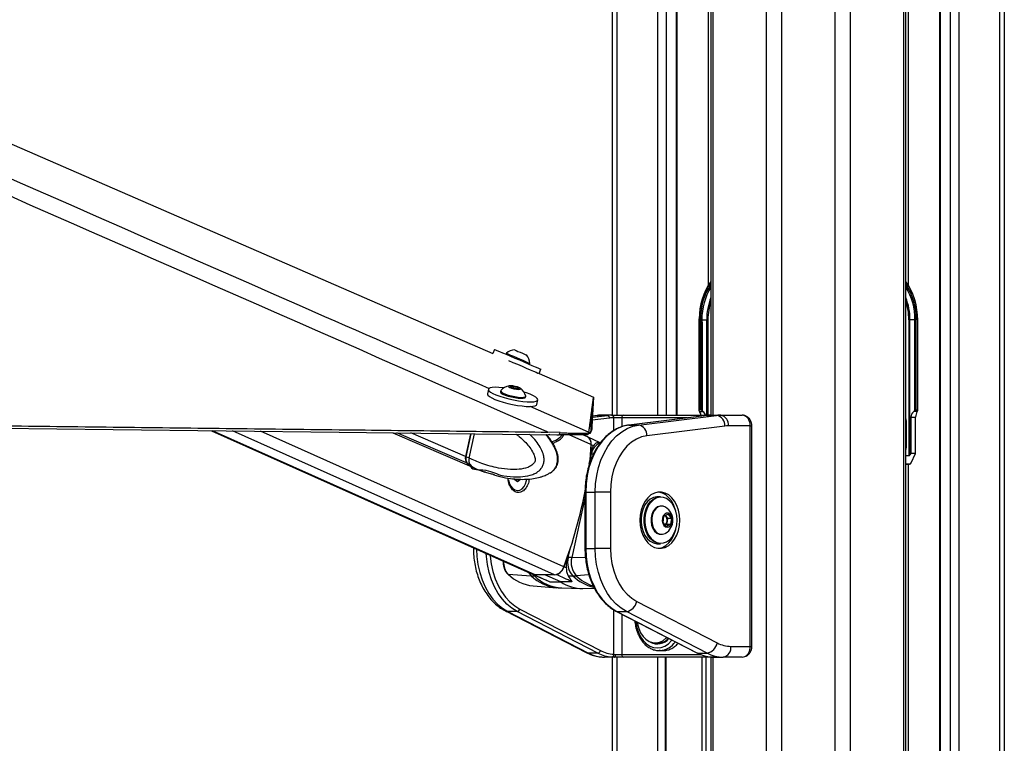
# Model space of a CAD drawing. Header units: millimetres. Extents: x 10 to 10348, y 8 to 8288.
# Tile 125 of 129: x 9586 to 9953, y 3054 to 3324. Entities that reach past the tile are written whole.
import ezdxf

# ---------------------------------------------------------------- set-up
doc = ezdxf.new("R2010")
doc.units = ezdxf.units.MM

msp = doc.modelspace()

# ---------------------------------------------------------------- linework, layer by layer
at = {"color": 8, "linetype": 'Continuous', "lineweight": 25}
for p, q in [((9864.16, 977.9), (9864.16, 3851.9)), ((9869.7, 3851.9), (9869.7, 977.9)), ((9889.67, 977.9), (9889.67, 3851.9)), ((9895.21, 3851.9), (9895.21, 977.9)), ((9915.26, 977.9), (9915.26, 3851.9)), ((9916.9, 3851.9), (9916.9, 3224.78)), ((9928.74, 3851.9), (9928.74, 1266.28)), ((9932.63, 1262.81), (9932.63, 3851.9)), ((9935.72, 3851.9), (9935.72, 977.9)), ((9950.96, 977.9), (9950.96, 3851.9)), ((9844.11, 3761.9), (9844.11, 3176.43)), ((9808.41, 3499.81), (9808.41, 3176.43)), ((9823.65, 3176.43), (9823.65, 3454.43)), ((9826.74, 3452.23), (9826.74, 3176.43)), ((9830.63, 3176.43), (9830.63, 3449.45)), ((9842.47, 3224.78), (9842.47, 3445.9)), ((9839.07, 3211.9), (9838.92, 3211.9)), ((9841.86, 3176.43), (9841.86, 3211.9)), ((9842.3, 3211.9), (9842.3, 3176.43)), ((9920.3, 3211.9), (9920.45, 3211.9)), ((9805.65, 3175.34), (9799.2, 3174.54)), ((9799.26, 3175.64), (9804.88, 3176.34)), ((9801.34, 3176.34), (9799.29, 3176.08)), ((9801.1, 3176.32), (9801.34, 3176.34)), ((9807.26, 3170.7), (9807.26, 3175.43)), ((9834.66, 3175.43), (9810.24, 3175.43)), ((9810.24, 3175.43), (9810.24, 3172.1)), ((9843.41, 3176.43), (9843.43, 3176.43)), ((9858.07, 3172.43), (9858.65, 3172.43)), ((9915.95, 3173.9), (9916.22, 3173.9)), ((9777.98, 3117.03), (9657.91, 3170.66)), ((9785.17, 3117.03), (9665.3, 3170.57)), ((9788.61, 3120.05), (9675.78, 3170.45)), ((9752.45, 3158.65), (9726.46, 3169.86)), ((9752.05, 3161), (9731.67, 3169.8)), ((9752.25, 3160.92), (9754.13, 3169.53)), ((9783.38, 3169.19), (9782.37, 3168.94)), ((9798.76, 3165.5), (9790.66, 3169.11)), ((9797.98, 3170.08), (9798.6, 3169.81)), ((9798.14, 3167.88), (9798.09, 3167.89)), ((9915.95, 3164.34), (9916.22, 3164.34)), ((9798.12, 3158.48), (9798.9, 3161.96)), ((9917.38, 3158.16), (9915.95, 3158.09)), ((9916.9, 3158.14), (9916.9, 1272.4)), ((9759.09, 3155.37), (9759.08, 3155.32)), ((9796.52, 3145.56), (9791.58, 3123.46)), ((9796.52, 3147.84), (9796.81, 3147.84)), ((9754.98, 3126.87), (9755.53, 3126.87)), ((9790.31, 3123.48), (9791.11, 3127.07)), ((9796.52, 3126.87), (9796.81, 3126.87)), ((9796.72, 3123.35), (9791.58, 3123.46)), ((9777.69, 3116.65), (9777.2, 3117.19)), ((9778.45, 3116.64), (9777.69, 3116.65)), ((9797.98, 3116.99), (9793.27, 3116.7)), ((9807.26, 3087.46), (9807.26, 3103.99)), ((9810.24, 3102.39), (9810.24, 3087.43)), ((9858.07, 3090.43), (9858.65, 3090.43)), ((9810.24, 3087.43), (9839.52, 3087.43)), ((9808.41, 3086.43), (9808.41, 2834)), ((9823.65, 2835.73), (9823.65, 3086.43)), ((9826.66, 3086.43), (9826.66, 2837.33)), ((9840.13, 2835.05), (9840.13, 3086.43)), ((9841.53, 3086.43), (9841.53, 2833.59)), ((9844.11, 3086.43), (9844.11, 2829.73))]:
    msp.add_line(p, q, dxfattribs=at)
at = {"color": 7, "linetype": 'Continuous', "lineweight": 25}
for p, q in [((9915.95, 977.9), (9915.95, 3851.9)), ((9928.53, 3851.9), (9928.53, 1266.39)), ((9952.63, 3851.9), (9952.63, 977.9)), ((9843.42, 3761.9), (9843.42, 3176.43)), ((9806.74, 3176.43), (9806.74, 3504.63)), ((9830.84, 3176.43), (9830.84, 3449.3)), ((9838.93, 3212.29), (9838.92, 3211.9)), ((9838.92, 3211.9), (9838.92, 3178.25)), ((9839.07, 3211.9), (9839.07, 3178.4)), ((9839.53, 3211.47), (9839.53, 3211.9)), ((9839.53, 3211.9), (9840.05, 3211.9)), ((9839.53, 3178.4), (9839.53, 3211.47)), ((9840.04, 3178.13), (9840.04, 3211.47)), ((9840.05, 3211.9), (9841.86, 3211.9)), ((9841.86, 3211.9), (9842.3, 3211.9)), ((9917.51, 3211.9), (9917.07, 3211.9)), ((9917.07, 3211.9), (9917.07, 3161.4)), ((9919.32, 3211.9), (9917.51, 3211.9)), ((9917.51, 3161.7), (9917.51, 3211.9)), ((9919.84, 3211.9), (9919.32, 3211.9)), ((9919.33, 3178.13), (9919.33, 3211.47)), ((9919.84, 3211.47), (9919.84, 3211.9)), ((9919.84, 3178.4), (9919.84, 3211.47)), ((9920.3, 3211.9), (9920.3, 3178.4)), ((9920.45, 3211.9), (9920.43, 3212.61)), ((9920.45, 3178.25), (9920.45, 3211.9)), ((9840.1, 3210.91), (9840.1, 3178.07)), ((9919.27, 3210.91), (9919.27, 3178.07)), ((9762.85, 3200.91), (9762.21, 3199.42)), ((9767.27, 3199.43), (9767.13, 3199.09)), ((9774.75, 3198.81), (9774.75, 3198.81)), ((9775.86, 3195.36), (9776.01, 3195.7)), ((9775.99, 3195.7), (9776.01, 3195.7)), ((9779.45, 3191.93), (9780.13, 3193.52)), ((9779.45, 3191.93), (9799.71, 3183.13)), ((9779.45, 3191.93), (9799.71, 3183.13)), ((9760.57, 3186.07), (9760.21, 3184.4)), ((9765.19, 3185.45), (9765.12, 3185.09)), ((9768.75, 3187.17), (9770.06, 3187.12)), ((9769.01, 3186.75), (9768.75, 3187.17)), ((9770.59, 3186.3), (9769.01, 3186.75)), ((9769.92, 3186.49), (9770.06, 3187.12)), ((9770.06, 3187.12), (9771.64, 3186.66)), ((9771.91, 3186.25), (9770.59, 3186.3)), ((9771.56, 3186.26), (9771.64, 3186.66)), ((9771.64, 3186.66), (9771.91, 3186.25)), ((9763.92, 3181.96), (9763.92, 3181.95)), ((9774.4, 3183.07), (9774.48, 3183.43)), ((9778.58, 3180.41), (9778.94, 3182.09)), ((9799.71, 3183.13), (9799.71, 3183.13)), ((9774.18, 3179.69), (9774.19, 3179.73)), ((9839.53, 3178.4), (9839.07, 3178.4)), ((9919.84, 3178.4), (9920.3, 3178.4)), ((9801.1, 3176.32), (9799.29, 3176.1)), ((9804.88, 3176.34), (9801.34, 3176.34)), ((9806.42, 3176.43), (9802.88, 3176.43)), ((9806.42, 3176.43), (9806.55, 3176.43)), ((9806.55, 3176.43), (9811.02, 3176.43)), ((9807.26, 3175.43), (9807.13, 3175.43)), ((9810.24, 3175.43), (9807.26, 3175.43)), ((9811.02, 3176.43), (9843.43, 3176.43)), ((9841.94, 3176.33), (9812.88, 3172.74)), ((9842, 3176.34), (9812.95, 3172.74)), ((9816.48, 3172.74), (9845.54, 3176.34)), ((9839.15, 3177.78), (9839.06, 3177.92)), ((9839.15, 3177.78), (9840.46, 3177.78)), ((9840.1, 3178.07), (9840.46, 3177.78)), ((9841.94, 3176.33), (9842, 3176.34)), ((9842, 3176.34), (9845.54, 3176.34)), ((9843.43, 3176.43), (9843.54, 3176.43)), ((9843.54, 3176.43), (9847.08, 3176.43)), ((9847.08, 3176.43), (9855.02, 3176.43)), ((9917.86, 3175.66), (9917.86, 3162.11)), ((9917.86, 3175.66), (9919.62, 3175.66)), ((9919.27, 3178.07), (9918.91, 3177.78)), ((9920.22, 3177.78), (9918.91, 3177.78)), ((9919.62, 3162.11), (9919.62, 3175.66)), ((9920.22, 3177.78), (9920.31, 3177.92)), ((9812.88, 3172.74), (9812.95, 3172.74)), ((9812.95, 3172.74), (9816.48, 3172.74)), ((9848.61, 3172.35), (9819.56, 3168.76)), ((9858.07, 3172.43), (9849.91, 3172.43)), ((9858.07, 3090.43), (9858.07, 3172.43)), ((9858.65, 3090.43), (9858.65, 3172.43)), ((9916.22, 3164.34), (9916.22, 3173.9)), ((9657.48, 3170.66), (9777.2, 3117.19)), ((9724.98, 3169.88), (9754.39, 3157.18)), ((9753.9, 3169.54), (9752.05, 3161)), ((9754.03, 3169.54), (9752.17, 3160.98)), ((9753.4, 3160.42), (9755.38, 3169.52)), ((9787.31, 3169.93), (9782.67, 3170.12)), ((9786.1, 3169.16), (9786.97, 3169.14)), ((9786.97, 3169.14), (9787.31, 3169.93)), ((9797.45, 3168.36), (9795.76, 3169.11)), ((9797.92, 3169.9), (9797.59, 3169.11)), ((9797.66, 3168.26), (9797.64, 3168.26)), ((9802.22, 3166.19), (9797.71, 3168.24)), ((9797.99, 3170.08), (9797.92, 3169.9)), ((9798.6, 3169.8), (9798.99, 3170.72)), ((9798.6, 3169.81), (9798.6, 3169.8)), ((9799.68, 3165.08), (9798.87, 3165.45)), ((9801.32, 3166.21), (9802.3, 3166.18)), ((9753.4, 3160.42), (9752.25, 3160.92)), ((9753.4, 3160.42), (9753.4, 3160.42)), ((9798.6, 3161.97), (9798.9, 3161.96)), ((9915.95, 3161.4), (9917.07, 3161.4)), ((9917.86, 3162.11), (9917.51, 3161.7)), ((9919.62, 3162.11), (9917.86, 3162.11)), ((9917.97, 3158.67), (9919.62, 3162.11)), ((9752.65, 3158.56), (9753.74, 3158.09)), ((9753.74, 3158.09), (9753.81, 3158.06)), ((9754.59, 3157.1), (9755.74, 3156.6)), ((9755.68, 3156.63), (9759.29, 3155.26)), ((9915.95, 3158.09), (9917.39, 3158.16)), ((9917.38, 3158.16), (9915.95, 3158.16)), ((9759.3, 3155.28), (9759.08, 3155.32)), ((9759.5, 3155.28), (9761.58, 3154.66)), ((9762.97, 3154.16), (9764.87, 3153.66)), ((9770.38, 3152.41), (9770.37, 3152.73)), ((9771.15, 3152.49), (9770.74, 3152.13)), ((9771.15, 3152.49), (9772.5, 3152.49)), ((9772.5, 3152.49), (9771.45, 3151.58)), ((9782.92, 3154.64), (9783.24, 3154.82)), ((9771.45, 3151.58), (9770.38, 3152.41)), ((9771.23, 3148.44), (9771.42, 3148.44)), ((9796.52, 3147.84), (9796.52, 3126.87)), ((9796.81, 3147.84), (9800.34, 3147.84)), ((9796.81, 3147.84), (9796.81, 3126.87)), ((9806, 3147.84), (9800.34, 3147.84)), ((9800.34, 3126.87), (9800.34, 3147.84)), ((9806, 3147.84), (9806, 3126.87)), ((9824.67, 3146.1), (9823.54, 3146.1)), ((9825.08, 3142.6), (9824.81, 3142.6)), ((9825.61, 3136.54), (9825.88, 3138.82)), ((9825.88, 3138.82), (9827.41, 3139.63)), ((9826.4, 3139.09), (9826.57, 3138.89)), ((9826.57, 3138.89), (9827.2, 3138.16)), ((9827.2, 3138.16), (9827.07, 3137.02)), ((9827.2, 3138.16), (9828.67, 3138.16)), ((9827.41, 3139.63), (9828.67, 3138.16)), ((9828.67, 3138.16), (9828.4, 3135.88)), ((9826.87, 3135.07), (9825.61, 3136.54)), ((9826.93, 3135.88), (9826.42, 3135.61)), ((9828.4, 3135.88), (9826.87, 3135.07)), ((9827.07, 3137.02), (9826.93, 3135.88)), ((9826.93, 3135.88), (9828.4, 3135.88)), ((9824.81, 3132.1), (9825.08, 3132.1)), ((9826.38, 3132.43), (9826.55, 3132.53)), ((9754.98, 3127.11), (9754.98, 3126.87)), ((9796.81, 3126.87), (9800.34, 3126.87)), ((9806, 3126.87), (9800.34, 3126.87)), ((9823.54, 3128.6), (9824.67, 3128.6)), ((9790.01, 3123.48), (9790.31, 3123.48)), ((9789.53, 3119.63), (9788.72, 3120)), ((9767.89, 3117.25), (9776.48, 3116.7)), ((9777.28, 3117.15), (9782.91, 3114.68)), ((9777.43, 3117.1), (9777.28, 3117.15)), ((9777.43, 3117.1), (9777.46, 3117.09)), ((9785.17, 3117.03), (9777.98, 3117.03)), ((9787.49, 3114.38), (9781.57, 3117.03)), ((9785.91, 3117.1), (9785.71, 3117.09)), ((9790.24, 3116.62), (9792.01, 3116.65)), ((9777.2, 3112.9), (9786.02, 3112.24)), ((9783.39, 3114.48), (9787.49, 3114.38)), ((9791.64, 3114.48), (9787.49, 3114.38)), ((9787.92, 3112.15), (9795.08, 3111.97)), ((9795.75, 3111.97), (9800, 3112.08)), ((9815.77, 3107.13), (9845.76, 3091.7)), ((9766.92, 3103.58), (9796.91, 3088.14)), ((9771.32, 3103.37), (9767.78, 3103.37)), ((9767.78, 3103.37), (9797.77, 3087.94)), ((9801.3, 3087.94), (9771.32, 3103.37)), ((9772.27, 3104.31), (9802.25, 3088.88)), ((9808.22, 3103.42), (9838.21, 3087.99)), ((9808.44, 3103.37), (9811.98, 3103.37)), ((9808.44, 3103.37), (9838.43, 3087.94)), ((9841.96, 3087.94), (9811.98, 3103.37)), ((9822.72, 3091.68), (9823.74, 3091.68)), ((9850.84, 3090.43), (9858.07, 3090.43)), ((9801.3, 3087.94), (9797.77, 3087.94)), ((9807.51, 3086.43), (9806.52, 3086.46)), ((9807.26, 3087.46), (9807.9, 3087.43)), ((9807.9, 3087.43), (9810.24, 3087.43)), ((9824.47, 3088.84), (9824.2, 3088.83)), ((9824.2, 3088.83), (9825.62, 3088.83)), ((9838.43, 3087.94), (9841.96, 3087.94)), ((9843.64, 3086.46), (9844.32, 3086.43)), ((9807.51, 3086.43), (9803.82, 3086.43)), ((9806.74, 2834.1), (9806.74, 3086.43)), ((9811.02, 3086.43), (9807.51, 3086.43)), ((9843.43, 3086.43), (9811.02, 3086.43)), ((9826.37, 3086.43), (9826.37, 2837.22)), ((9843.42, 3086.43), (9843.42, 2831.01)), ((9844.32, 3086.43), (9843.43, 3086.43)), ((9844.32, 3086.43), (9848.01, 3086.43)), ((9855.02, 3086.43), (9848.01, 3086.43))]:
    msp.add_line(p, q, dxfattribs=at)
at = {"color": 7, "linetype": 'Continuous', "lineweight": 25, "flags": 128}
for points in [[(8657.26, 3679.52), (8789.06, 3622.26), (9118.48, 3479.13), (9530.24, 3300.21), (9762.21, 3199.42)], [(9762.85, 3200.91), (9762.87, 3200.9), (9763.15, 3200.79), (9763.76, 3200.53), (9764.66, 3200.14), (9765.83, 3199.65), (9767.21, 3199.06), (9768.76, 3198.4), (9770.41, 3197.69), (9772.1, 3196.97), (9773.77, 3196.25)], [(9770.39, 3200.68), (9770.49, 3200.64), (9770.91, 3200.46), (9771.57, 3200.17), (9772.39, 3199.82), (9773.24, 3199.46), (9773.98, 3199.14), (9774.51, 3198.92), (9774.75, 3198.81)], [(9767.27, 3199.43), (9767.28, 3199.43), (9767.5, 3199.34), (9768.04, 3199.11), (9768.84, 3198.77), (9769.85, 3198.34), (9770.99, 3197.85), (9772.18, 3197.34), (9773.33, 3196.85), (9774.35, 3196.41), (9775.17, 3196.06), (9775.73, 3195.82), (9775.99, 3195.7)], [(9768.08, 3196.78), (9769.72, 3196.08), (9771.41, 3195.36), (9773.08, 3194.64)], [(9773.08, 3194.64), (9774.67, 3193.97), (9776.1, 3193.35), (9777.33, 3192.82), (9778.31, 3192.4), (9779, 3192.1), (9779.22, 3192.01)], [(9773.77, 3196.25), (9775.36, 3195.57), (9776.79, 3194.96), (9778.02, 3194.43), (9779, 3194.01), (9779.69, 3193.71), (9780.06, 3193.55), (9780.13, 3193.52)], [(9766.43, 3186.61), (9766.07, 3186.65), (9764.5, 3186.78), (9763.13, 3186.82), (9762.01, 3186.75), (9761.19, 3186.57), (9760.71, 3186.3), (9760.56, 3185.95), (9760.78, 3185.52), (9761.33, 3185.04), (9762.21, 3184.52), (9763.39, 3183.98), (9764.8, 3183.45)], [(9765.24, 3185.54), (9765.2, 3185.34), (9765.46, 3185.02), (9766.04, 3184.66), (9766.9, 3184.28), (9767.98, 3183.92), (9769.2, 3183.59), (9770.46, 3183.33), (9771.68, 3183.15), (9772.76, 3183.06)], [(9771.79, 3186.02), (9772.37, 3186.05), (9772.64, 3186.18), (9772.56, 3186.39), (9772.13, 3186.65), (9771.44, 3186.92), (9770.57, 3187.15), (9769.67, 3187.32), (9768.87, 3187.4), (9768.29, 3187.37), (9768.02, 3187.24), (9768.1, 3187.03), (9768.52, 3186.77), (9769.22, 3186.5), (9770.09, 3186.26), (9770.99, 3186.09), (9771.79, 3186.02)], [(9760.21, 3184.4), (9760.2, 3184.27), (9760.41, 3183.85), (9760.97, 3183.36), (9761.85, 3182.84), (9763.02, 3182.31), (9764.44, 3181.77)], [(9764.44, 3181.77), (9766.04, 3181.27), (9767.78, 3180.8), (9769.58, 3180.4), (9771.37, 3180.07), (9773.08, 3179.84), (9774.65, 3179.7), (9776.02, 3179.66), (9777.14, 3179.74), (9777.96, 3179.91), (9778.45, 3180.18), (9778.58, 3180.41)], [(9764.8, 3183.45), (9766.41, 3182.94), (9768.14, 3182.47), (9769.94, 3182.07), (9771.73, 3181.75), (9773.44, 3181.51), (9775.02, 3181.37), (9776.39, 3181.34), (9777.5, 3181.41), (9778.32, 3181.58), (9778.81, 3181.85), (9778.95, 3182.21), (9778.74, 3182.64), (9778.18, 3183.12), (9777.3, 3183.64), (9776.13, 3184.18), (9774.71, 3184.71), (9773.84, 3185)], [(9765.12, 3185.09), (9765.12, 3184.97), (9765.38, 3184.66), (9765.96, 3184.29), (9766.82, 3183.92), (9767.9, 3183.55), (9769.12, 3183.23), (9770.38, 3182.96), (9771.6, 3182.78), (9772.68, 3182.7)], [(9772.68, 3182.7), (9773.55, 3182.72), (9774.13, 3182.84), (9774.39, 3183.05), (9774.4, 3183.07)], [(9772.76, 3183.06), (9773.63, 3183.08), (9774.21, 3183.2), (9774.47, 3183.41), (9774.47, 3183.54)], [(9797.99, 3170.08), (9798, 3170.16), (9798.01, 3170.25), (9798.03, 3170.44), (9798.08, 3170.82), (9798.13, 3171.2), (9798.18, 3171.58), (9798.23, 3171.96), (9798.28, 3172.34), (9798.33, 3172.72), (9798.37, 3173.1), (9798.42, 3173.48), (9798.47, 3173.86), (9798.52, 3174.24), (9798.57, 3174.62), (9798.67, 3175.38), (9798.72, 3175.76), (9798.77, 3176.14), (9798.82, 3176.53), (9798.84, 3176.62), (9798.87, 3176.9), (9798.91, 3177.17), (9798.94, 3177.45), (9799.02, 3178), (9799.05, 3178.28), (9799.13, 3178.83), (9799.16, 3179.1), (9799.24, 3179.66), (9799.28, 3179.93), (9799.35, 3180.49), (9799.43, 3181.04), (9799.71, 3183.13)], [(9799.71, 3183.13), (9799.7, 3183.03), (9799.68, 3182.66), (9799.66, 3182.29), (9799.63, 3181.91), (9799.61, 3181.54), (9799.59, 3181.17), (9799.54, 3180.42), (9799.52, 3180.05), (9799.5, 3179.68), (9799.47, 3179.31), (9799.45, 3178.93), (9799.43, 3178.56), (9799.41, 3178.19), (9799.39, 3177.82), (9799.36, 3177.45), (9799.34, 3177.08), (9799.32, 3176.72), (9799.3, 3176.35), (9799.28, 3175.98), (9799.26, 3175.61), (9799.24, 3175.24), (9799.22, 3174.87), (9799.2, 3174.51), (9799.18, 3174.14), (9799.16, 3173.77), (9799.14, 3173.4), (9799.12, 3173.04), (9799.1, 3172.67), (9799.08, 3172.31), (9799.06, 3171.94), (9799.04, 3171.57), (9799.02, 3171.21), (9798.99, 3170.72)], [(9799.29, 3176.1), (9799.3, 3176.32), (9799.32, 3176.69), (9799.34, 3177.06), (9799.37, 3177.43), (9799.39, 3177.8), (9799.41, 3178.17), (9799.43, 3178.54), (9799.45, 3178.91), (9799.5, 3179.65), (9799.52, 3180.02), (9799.54, 3180.4), (9799.57, 3180.77), (9799.59, 3181.14), (9799.61, 3181.51), (9799.64, 3181.89), (9799.66, 3182.26), (9799.68, 3182.63), (9799.71, 3183.13)], [(9799.08, 3178.47), (9799.08, 3178.39), (9799.05, 3178.02), (9799.03, 3177.65), (9799.01, 3177.28), (9798.99, 3176.91), (9798.97, 3176.54), (9798.95, 3176.17), (9798.92, 3175.8), (9798.9, 3175.43), (9798.88, 3175.06), (9798.86, 3174.69), (9798.84, 3174.32), (9798.82, 3173.96), (9798.8, 3173.59), (9798.78, 3173.22), (9798.76, 3172.85), (9798.74, 3172.49), (9798.72, 3172.12), (9798.7, 3171.75), (9798.68, 3171.39), (9798.66, 3171.02), (9798.64, 3170.65), (9798.62, 3170.29), (9798.6, 3169.81)], [(9032.57, 3178), (9074.6, 3177.5), (9116.62, 3177.01), (9158.65, 3176.51), (9200.67, 3176.02), (9242.69, 3175.53), (9284.72, 3175.03), (9368.76, 3174.05), (9410.79, 3173.55), (9452.81, 3173.06), (9494.84, 3172.57), (9536.86, 3172.08), (9578.88, 3171.58), (9620.91, 3171.09), (9662.93, 3170.6), (9704.96, 3170.11), (9745.53, 3169.64), (9786.1, 3169.16)], [(9812.95, 3172.74), (9810.79, 3172.28), (9808.68, 3171.45), (9806.67, 3170.26), (9804.77, 3168.72), (9803.03, 3166.87), (9801.45, 3164.73), (9800.08, 3162.32), (9798.93, 3159.7), (9798.01, 3156.9), (9797.35, 3153.95), (9796.94, 3150.92), (9796.81, 3147.84)], [(9800.34, 3147.84), (9800.48, 3150.92), (9800.88, 3153.95), (9801.55, 3156.9), (9802.46, 3159.7), (9803.62, 3162.32), (9804.99, 3164.73), (9806.56, 3166.87), (9808.31, 3168.72), (9810.2, 3170.26), (9812.22, 3171.45), (9814.32, 3172.28), (9816.48, 3172.74)], [(9819.56, 3168.76), (9817.58, 3168.32), (9815.66, 3167.51), (9813.84, 3166.35), (9812.14, 3164.85), (9810.6, 3163.03), (9809.25, 3160.95), (9808.11, 3158.62), (9807.2, 3156.1), (9806.54, 3153.43), (9806.14, 3150.66), (9806, 3147.84)], [(9798.76, 3165.5), (9798.28, 3159.87), (9797.99, 3157.38)], [(9768.04, 3152.33), (9768.29, 3151.26), (9768.8, 3150.14), (9769.51, 3149.26), (9770.35, 3148.68), (9771.27, 3148.44), (9772.21, 3148.57), (9773.09, 3149.05), (9773.84, 3149.84), (9774.41, 3150.89), (9774.76, 3152.12), (9774.83, 3152.59)], [(9831.81, 3137.35), (9831.68, 3139.28), (9831.31, 3141.14), (9830.7, 3142.88), (9829.87, 3144.43), (9828.86, 3145.73), (9827.7, 3146.75), (9826.42, 3147.45), (9825.07, 3147.81), (9823.7, 3147.81), (9822.35, 3147.45), (9821.08, 3146.75), (9819.91, 3145.73), (9818.9, 3144.43), (9818.07, 3142.88), (9817.46, 3141.14), (9817.09, 3139.28), (9816.96, 3137.35), (9817.09, 3135.42), (9817.46, 3133.56), (9818.07, 3131.82), (9818.9, 3130.28), (9819.91, 3128.97), (9821.08, 3127.95), (9822.35, 3127.25), (9823.7, 3126.9), (9825.07, 3126.9), (9826.42, 3127.25), (9827.7, 3127.95), (9828.86, 3128.97), (9829.87, 3130.28), (9830.7, 3131.82), (9831.31, 3133.56), (9831.68, 3135.42), (9831.81, 3137.35)], [(9823.54, 3146.1), (9823.22, 3146.09), (9821.99, 3145.82), (9820.81, 3145.21), (9819.75, 3144.27), (9818.84, 3143.05), (9818.13, 3141.6), (9817.63, 3139.97), (9817.38, 3138.24), (9817.38, 3136.47), (9817.63, 3134.73), (9818.13, 3133.11), (9818.84, 3131.65), (9819.75, 3130.43), (9820.81, 3129.5), (9821.99, 3128.88), (9823.22, 3128.61), (9823.54, 3128.6)], [(9824.67, 3128.6), (9824.36, 3128.61), (9823.12, 3128.88), (9821.94, 3129.5), (9820.88, 3130.43), (9819.97, 3131.65), (9819.26, 3133.11), (9818.77, 3134.73), (9818.51, 3136.47), (9818.51, 3138.24), (9818.77, 3139.97), (9819.26, 3141.6), (9819.97, 3143.05), (9820.88, 3144.27), (9821.94, 3145.21), (9823.12, 3145.82), (9824.36, 3146.09), (9824.67, 3146.1)], [(9830.86, 3137.35), (9830.73, 3139.07), (9830.37, 3140.72), (9829.77, 3142.24), (9828.98, 3143.55), (9828.01, 3144.61), (9826.91, 3145.37), (9825.73, 3145.8), (9824.5, 3145.89), (9823.3, 3145.63), (9822.15, 3145.03), (9821.11, 3144.11), (9820.22, 3142.92), (9819.52, 3141.5), (9819.04, 3139.91), (9818.8, 3138.22), (9818.8, 3136.49), (9819.04, 3134.79), (9819.52, 3133.2), (9820.22, 3131.78), (9821.11, 3130.59), (9822.15, 3129.68), (9823.3, 3129.07), (9824.5, 3128.81), (9825.73, 3128.9), (9826.91, 3129.33), (9828.01, 3130.1), (9828.98, 3131.15), (9829.77, 3132.47), (9830.37, 3133.98), (9830.73, 3135.63), (9830.86, 3137.35)], [(9830.32, 3140.87), (9830.25, 3141.14), (9829.64, 3142.88), (9828.81, 3144.43), (9827.8, 3145.73), (9826.64, 3146.75), (9825.36, 3147.45), (9824.01, 3147.81), (9823.86, 3147.82)], [(9824.81, 3142.6), (9824.45, 3142.58), (9823.51, 3142.27), (9822.65, 3141.63), (9821.95, 3140.69), (9821.43, 3139.53), (9821.15, 3138.22), (9821.12, 3136.85), (9821.33, 3135.51), (9821.79, 3134.3), (9822.45, 3133.3), (9823.27, 3132.57), (9824.2, 3132.17), (9824.81, 3132.1)], [(9826.55, 3142.17), (9825.69, 3142.53), (9824.72, 3142.58), (9823.78, 3142.27), (9822.92, 3141.63), (9822.21, 3140.69), (9821.7, 3139.53), (9821.42, 3138.22), (9821.38, 3136.85), (9821.6, 3135.51), (9822.06, 3134.3), (9822.72, 3133.3), (9823.54, 3132.57), (9824.47, 3132.17), (9825.44, 3132.13), (9826.38, 3132.43)], [(9827.79, 3134.89), (9828.38, 3135.39), (9828.8, 3136.15), (9828.99, 3137.08), (9828.94, 3138.04), (9828.64, 3138.91), (9828.14, 3139.57), (9827.51, 3139.93), (9826.82, 3139.94), (9826.19, 3139.6), (9825.68, 3138.96), (9825.36, 3138.1), (9825.29, 3137.14), (9825.47, 3136.21), (9825.88, 3135.43), (9826.45, 3134.92), (9827.12, 3134.73), (9827.79, 3134.89)], [(9826.57, 3138.89), (9826.42, 3139.05), (9826.38, 3139.08)], [(9823.86, 3126.88), (9824.01, 3126.9), (9825.36, 3127.25), (9826.64, 3127.95), (9827.8, 3128.97), (9828.81, 3130.28), (9829.64, 3131.82), (9830.25, 3133.56), (9830.32, 3133.84)], [(9796.81, 3126.87), (9796.94, 3123.82), (9797.33, 3120.82), (9797.98, 3117.91), (9798.88, 3115.13), (9800.01, 3112.53), (9801.35, 3110.14), (9802.89, 3108), (9804.6, 3106.14), (9806.46, 3104.59), (9808.44, 3103.37)], [(9811.98, 3103.37), (9810, 3104.59), (9808.14, 3106.14), (9806.42, 3108), (9804.89, 3110.14), (9803.54, 3112.53), (9802.41, 3115.13), (9801.52, 3117.91), (9800.87, 3120.82), (9800.48, 3123.82), (9800.34, 3126.87)], [(9806, 3126.87), (9806.14, 3124.02), (9806.55, 3121.24), (9807.22, 3118.55), (9808.14, 3116.02), (9809.29, 3113.68), (9810.66, 3111.59), (9812.22, 3109.78), (9813.93, 3108.29), (9815.77, 3107.13)], [(9777.98, 3117.03), (9777.51, 3117.08), (9777.2, 3117.19)], [(9815.97, 3099.44), (9816.08, 3098.8), (9816.55, 3097.07), (9817.25, 3095.5), (9818.14, 3094.14), (9819.2, 3093.05), (9820.38, 3092.26), (9821.65, 3091.8), (9822.96, 3091.69), (9824.26, 3091.93), (9825.5, 3092.51), (9826.65, 3093.42), (9826.98, 3093.77)], [(9807.51, 3086.43), (9807.58, 3086.45), (9807.66, 3086.51), (9807.72, 3086.6), (9807.78, 3086.72), (9807.83, 3086.88), (9807.87, 3087.05), (9807.89, 3087.24), (9807.9, 3087.43)], [(9838.21, 3087.99), (9838.29, 3087.96), (9838.43, 3087.94)]]:
    msp.add_lwpolyline(points, dxfattribs=at)
at = {"color": 8, "linetype": 'Continuous', "lineweight": 25, "flags": 128}
for points in [[(9776, 3179.72), (9796.61, 3170.68), (9797.99, 3170.08)], [(9752.17, 3160.98), (9752.17, 3160.98), (9752.18, 3160.96), (9752.19, 3160.95), (9752.22, 3160.93), (9752.25, 3160.92)], [(9756.15, 3126.59), (9756.28, 3123.82), (9756.68, 3120.82), (9757.32, 3117.91), (9758.22, 3115.13), (9759.35, 3112.53), (9760.69, 3110.14), (9762.23, 3108), (9763.94, 3106.14), (9765.8, 3104.59), (9767.78, 3103.37)], [(9771.32, 3103.37), (9769.34, 3104.59), (9767.48, 3106.14), (9765.77, 3108), (9764.23, 3110.14), (9762.88, 3112.53), (9761.76, 3115.13), (9760.86, 3117.91), (9760.21, 3120.82), (9759.82, 3123.82), (9759.74, 3124.99)], [(9761.19, 3124.34), (9761.23, 3123.94), (9761.6, 3121.06), (9762.23, 3118.27), (9763.09, 3115.6), (9764.17, 3113.1), (9765.46, 3110.81), (9766.94, 3108.75), (9768.58, 3106.97), (9770.37, 3105.48), (9772.27, 3104.31)], [(9775.52, 3117.94), (9775.94, 3117.3), (9776.48, 3116.7)], [(9766.92, 3103.58), (9767.25, 3103.45), (9767.78, 3103.37)], [(9808.22, 3103.43), (9808.31, 3103.39), (9808.44, 3103.37)], [(9815.38, 3099.74), (9815.42, 3099.42), (9815.79, 3097.46), (9816.39, 3095.63), (9817.21, 3093.98), (9818.22, 3092.55), (9819.4, 3091.39), (9820.69, 3090.53), (9822.07, 3090.01), (9823.5, 3089.83), (9824.92, 3090.01), (9826.3, 3090.53), (9827.6, 3091.39), (9828.77, 3092.55), (9828.94, 3092.76)], [(9796.91, 3088.14), (9797.24, 3088.01), (9797.77, 3087.94)], [(9843.43, 3086.43), (9843.31, 3086.45), (9843.21, 3086.5)]]:
    msp.add_lwpolyline(points, dxfattribs=at)
at = {"color": 7, "linetype": 'Continuous', "lineweight": 25}
for centre, radius, start, end in [((9862.94, 3212.42), 23.88, 144.836, 180.2697), ((9896.48, 3212.45), 23.82, 0.4141, 35.1836), ((9862.32, 3212.31), 22.27, 148.0768, 181.0695), ((9897.05, 3212.31), 22.27, 358.9305, 31.9232), ((9770.7, 3195.37), 5.32, 93.3833, 130.1809), ((9770.7, 3195.37), 5.32, 3.5042, 40.3017), ((9769.34, 3182.16), 5.32, 101.6917, 140.4713), ((9769.34, 3182.16), 5.32, 15.046, 53.8255), ((9802.89, 3163.89), 12.54, 90.0055, 97.0608), ((9806.42, 3163.89), 12.54, 90.0055, 97.0608), ((9804.69, 3175.4), 0.957, 356.5287, 78.7819), ((9807.13, 3163.4), 12.03, 90.0015, 97.0641), ((9806.24, 3175.56), 0.893, 351.9482, 78.578), ((9806.38, 3175.56), 0.893, 351.9482, 78.578), ((9811.14, 3175.53), 0.911, 97.8745, 186.1449), ((9843.54, 3163.89), 12.54, 90.0055, 97.0608), ((9847.08, 3163.89), 12.54, 90.0055, 97.0608), ((9844.79, 3172.58), 3.83, 356.525, 78.7873), ((9846.37, 3172.93), 3.57, 351.9514, 78.5773), ((9815.74, 3168.99), 3.83, 356.5251, 78.7872), ((9849.91, 3161.91), 10.52, 90.0021, 97.0661), ((9796, 3165.96), 2.8, 350.4298, 58.8552), ((9795.68, 3165.82), 3.21, 353.3223, 39.8937), ((9660.41, 3174.23), 138.73, 354.9289, 356.3718), ((9754.73, 3160.24), 2.78, 164.1182, 215.0574), ((9754.93, 3160.15), 2.78, 164.1291, 215.0466), ((9756.47, 3161.96), 5.2, 219.5161, 246.4749), ((9756.67, 3161.87), 5.2, 219.5161, 246.4749), ((9769.58, 3153.14), 1.53, 318.945, 341.7136), ((9636.41, 3178.26), 162.95, 339.0713, 349.5715), ((9823.61, 3137.35), 5.65, 301.3887, 58.6113), ((9824.61, 3137.37), 2.48, 351.8384, 37.7939), ((9824.92, 3137.21), 2.16, 313.2422, 355.1108), ((9633.79, 3179.45), 165.94, 339.0076, 340.2878), ((9797.47, 3121.64), 7.4, 165.6324, 222.3973), ((9789.61, 3030.91), 92.57, 88.7803, 89.5691), ((9798.67, 3121.64), 7.32, 165.6321, 222.3979), ((9784.54, 3121.22), 4.24, 278.6034, 343.975), ((9784.28, 3121.49), 4.68, 290.3685, 341.5364), ((9767.9, 3117.45), 0.199, 227.8306, 268.5454), ((9778.67, 3128.17), 15.34, 225.3658, 264.5165), ((9778.27, 3144.96), 28.31, 266.3705, 268.8209), ((9791.36, 3148.43), 31.78, 271.179, 273.4475), ((9795.53, 3126.55), 14.58, 236.5483, 270.8832), ((9811.19, 3107.97), 4.66, 279.7577, 349.68), ((9771.12, 3104.52), 1.17, 279.7563, 349.6802), ((9823.53, 3096.9), 5.54, 241.4119, 320.2062), ((9823.64, 3097.23), 5.54, 271.0727, 316.6119), ((9841.17, 3092.53), 4.66, 279.7576, 349.6808), ((9850.9, 3101.49), 11.06, 242.3131, 269.6825), ((9847.3, 3089.93), 3.57, 281.4227, 8.0486), ((9803.89, 3099.6), 13.17, 242.313, 269.6829), ((9801.11, 3089.09), 1.17, 279.7586, 349.6782), ((9807.47, 3099.73), 13.3, 242.4009, 265.919), ((9808.17, 3100.2), 12.77, 242.4022, 265.9185), ((9806.34, 3087.37), 0.927, 281.3312, 5.586), ((9811.14, 3087.33), 0.911, 173.8581, 262.1257), ((9844.59, 3099.73), 13.3, 242.4009, 265.919), ((9848.08, 3099.6), 13.17, 242.313, 269.6829)]:
    msp.add_arc(centre, radius, start, end, dxfattribs=at)
at = {"color": 8, "linetype": 'Continuous', "lineweight": 25}
for centre, radius, start, end in [((9862.35, 3212.38), 23.29, 144.3961, 181.1904), ((9897.66, 3212.58), 22.65, 358.2759, 36.1375), ((9862.11, 3212.37), 22.58, 145.8596, 181.1838), ((9897.26, 3212.37), 22.58, 358.8162, 34.1404), ((9864.32, 3212.03), 22.47, 158.518, 180.3432), ((9864.7, 3211.97), 22.4, 161.8033, 180.1752), ((9895.04, 3212.03), 22.47, 359.6568, 21.482), ((9894.67, 3211.97), 22.4, 359.8248, 18.1967), ((9913.15, 3173.92), 3.07, 359.6008, 24.2203), ((9803.89, 3161.35), 5.03, 110.965, 172.9423), ((9798.21, 3069.12), 92.84, 89.0985, 89.5703), ((9757.82, 3161.38), 5.21, 219.5979, 245.752), ((9772.56, 3121.56), 6.35, 175.2167, 222.7059), ((9787.46, 3127.75), 15.58, 225.1722, 264.6921), ((9788.69, 3127.77), 15.64, 225.2924, 267.1821), ((9803.37, 3128.3), 16.27, 225.7283, 257.0231), ((9804.81, 3128.61), 16.58, 225.9047, 251.3033), ((9823.79, 3096.67), 7.86, 274.9247, 324.5875)]:
    msp.add_arc(centre, radius, start, end, dxfattribs=at)
at = {"color": 7, "linetype": 'Continuous', "lineweight": 25}
for centre, major_axis, ratio, start_param, end_param in [((9870.96, 3211.9), (30.91, 0), 0.582425, 3.141593, 3.196534), ((9888.41, 3211.9), (30.91, 0), 0.582425, 6.228244, 6.283185), ((9839.42, 3177.9), (0.462, -0.462), 0.414214, 2.748894, 4.284783), ((9839.88, 3177.9), (0.462, -0.462), 0.414214, 1.658095, 2.748894), ((9840.19, 3178.36), (0.462, -0.462), 0.414214, 4.799688, 4.930555), ((9919.18, 3178.36), (0.462, 0.462), 0.414214, 4.494223, 4.62509), ((9919.48, 3177.9), (0.462, 0.462), 0.414214, 0.392699, 1.483498), ((9919.95, 3177.9), (0.462, 0.462), 0.414214, 5.139995, 6.675884), ((9837.7, 3175.66), (0, 3), 0.682414, 4.973697, 5.497787), ((9837.9, 3175.66), (3.61, 0), 0.831789, 0.261308, 0.785398), ((9921.46, 3175.66), (3.61, 0), 0.831789, 2.356194, 3.141593), ((9921.66, 3175.66), (0, 3), 0.682414, 0.785398, 1.570796), ((9917.43, 3162.11), (0.424, 0.696), 0.380275, 3.369518, 4.329449), ((9917.62, 3158.67), (0.353, 0.48), 0.510521, 3.501142, 5.070721), ((964.72, 6987.29), (9014.72, -3958.66), 0.000109, 6.071134, 6.0743), ((1288.8, 6987.29), (8690.69, -3958.66), 0.00013, 0.208353, 0.211519)]:
    msp.add_ellipse(centre, major_axis=major_axis, ratio=ratio, start_param=start_param, end_param=end_param, dxfattribs=at)
at = {"color": 8, "linetype": 'Continuous', "lineweight": 25}
msp.add_ellipse((9915.51, 3164.35), major_axis=(0, 1.01), ratio=0.702664, start_param=3.803896, end_param=4.708487, dxfattribs=at)
at = {"color": 7, "linetype": 'Continuous', "lineweight": 25}
for points, knots in [([(9782.67, 3170.12), (9782.21, 3170.32), (9618.52, 3242.1), (9384.27, 3344.83), (9100.26, 3469.55), (8929.13, 3544.79), (8801.42, 3601.08), (8696.9, 3647.27), (8642.76, 3671.35), (8615.69, 3683.4)], [0, 0, 0, 0, 0.001178, 0.420275, 0.601458, 0.730782, 0.860106, 0.930053, 1, 1, 1, 1]), ([(9839.53, 3211.47), (9839.54, 3211.47), (9839.6, 3211.47), (9839.72, 3211.47), (9839.89, 3211.47), (9839.99, 3211.47), (9840.04, 3211.47)], [0, 0, 0, 0, 0.090131, 0.43111, 0.740269, 1, 1, 1, 1]), ([(9840.04, 3211.47), (9840.04, 3211.47), (9840.04, 3211.47), (9840.04, 3211.47), (9840.04, 3211.47), (9840.04, 3211.45), (9840.05, 3211.4), (9840.07, 3211.22), (9840.09, 3211.05), (9840.1, 3210.91)], [0, 0, 0, 0, 0.001217, 0.002846, 0.005846, 0.018762, 0.070071, 0.274173, 1, 1, 1, 1]), ([(9919.33, 3211.47), (9919.33, 3211.47), (9919.33, 3211.47), (9919.33, 3211.47), (9919.33, 3211.47), (9919.33, 3211.45), (9919.32, 3211.4), (9919.3, 3211.22), (9919.28, 3211.05), (9919.27, 3210.91)], [0, 0, 0, 0, 0.001217, 0.002846, 0.005846, 0.018762, 0.070071, 0.274173, 1, 1, 1, 1]), ([(9919.84, 3211.47), (9919.82, 3211.47), (9919.77, 3211.47), (9919.65, 3211.47), (9919.48, 3211.47), (9919.38, 3211.47), (9919.33, 3211.47)], [0, 0, 0, 0, 0.090131, 0.43111, 0.740269, 1, 1, 1, 1]), ([(8349.69, 3187), (8353.19, 3186.96), (8370.7, 3186.75), (8402.22, 3186.38), (8444.24, 3185.88), (8500.27, 3185.21), (8556.3, 3184.55), (8612.34, 3183.88), (8654.36, 3183.39), (8696.38, 3182.89), (8738.41, 3182.39), (8780.43, 3181.89), (8822.45, 3181.4), (8864.48, 3180.9), (8906.5, 3180.4), (8948.53, 3179.91), (8990.55, 3179.41), (9032.57, 3178.92), (9074.6, 3178.42), (9116.62, 3177.93), (9158.65, 3177.43), (9200.67, 3176.94), (9242.69, 3176.44), (9298.73, 3175.79), (9354.76, 3175.13), (9410.79, 3174.47), (9452.81, 3173.98), (9494.84, 3173.49), (9536.86, 3173), (9578.88, 3172.5), (9620.91, 3172.01), (9662.93, 3171.52), (9703.9, 3171.04), (9743.81, 3170.58), (9769.72, 3170.27), (9782.67, 3170.12)], [0, 0, 0, 0, 0.007332, 0.036658, 0.065984, 0.09531, 0.153962, 0.183288, 0.212614, 0.241941, 0.271267, 0.300593, 0.329919, 0.359245, 0.388571, 0.417897, 0.447223, 0.476549, 0.505876, 0.535202, 0.564528, 0.593854, 0.62318, 0.652506, 0.711158, 0.740484, 0.769811, 0.799137, 0.828463, 0.857789, 0.887115, 0.916441, 0.945767, 0.972884, 1, 1, 1, 1]), ([(9799.71, 3183.13), (9799.71, 3183.13), (9799.71, 3183.13), (9799.71, 3183.13), (9799.71, 3183.13)], [0, 0, 0, 0, 0.173907, 1, 1, 1, 1]), ([(9802.88, 3176.43), (9802.44, 3176.42), (9801.85, 3176.41), (9801.25, 3176.34), (9801.1, 3176.32)], [0, 0, 0, 0, 0.738201, 1, 1, 1, 1]), ([(9858.07, 3172.43), (9858.03, 3172.88), (9857.97, 3173.77), (9857.45, 3174.95), (9856.69, 3175.86), (9855.83, 3176.36), (9855.25, 3176.41), (9855.02, 3176.43)], [0, 0, 0, 0, 0.21224, 0.424024, 0.636452, 0.850952, 1, 1, 1, 1]), ([(9858.65, 3172.43), (9858.65, 3172.45), (9858.68, 3172.84), (9858.53, 3173.63), (9858.09, 3174.69), (9857.38, 3175.55), (9856.5, 3176.13), (9855.7, 3176.42), (9855.19, 3176.4), (9855.02, 3176.39)], [0, 0, 0, 0, 0.007229, 0.193212, 0.383124, 0.575021, 0.74409, 0.910323, 1, 1, 1, 1]), ([(9809.59, 3171.88), (9809.02, 3171.64), (9807.8, 3171.12), (9806.04, 3169.97), (9804.3, 3168.52), (9802.7, 3166.8), (9801.24, 3164.84), (9799.96, 3162.66), (9798.85, 3160.3), (9797.95, 3157.77), (9797.25, 3155.12), (9796.78, 3152.38), (9796.55, 3149.94), (9796.52, 3148.42), (9796.52, 3147.84)], [0, 0, 0, 0, 0.075973, 0.162036, 0.248467, 0.335227, 0.422233, 0.509398, 0.596648, 0.683932, 0.771215, 0.85849, 0.94576, 1, 1, 1, 1]), ([(9812.88, 3172.74), (9812.52, 3172.68), (9811.48, 3172.52), (9810.37, 3172.24), (9809.66, 3171.91), (9809.59, 3171.88)], [0, 0, 0, 0, 0.329072, 0.931306, 1, 1, 1, 1]), ([(9783.25, 3154.79), (9783.52, 3154.95), (9784.14, 3155.29), (9784.94, 3156.01), (9785.62, 3156.81), (9786.13, 3157.65), (9786.45, 3158.61), (9786.6, 3159.69), (9786.55, 3160.84), (9786.33, 3162.03), (9785.94, 3163.19), (9785.37, 3164.55), (9784.54, 3166.11), (9783.42, 3167.76), (9782.58, 3168.72), (9782.15, 3169.21)], [0, 0, 0, 0, 0.059263, 0.136895, 0.191, 0.244327, 0.299288, 0.358622, 0.42084, 0.488162, 0.557794, 0.627469, 0.749067, 0.873893, 1, 1, 1, 1]), ([(9784.54, 3166.03), (9785.02, 3166.21), (9786.03, 3166.59), (9787.32, 3167.44), (9788.24, 3168.33), (9788.55, 3168.92), (9788.65, 3169.12)], [0, 0, 0, 0, 0.289442, 0.615845, 0.875429, 1, 1, 1, 1]), ([(9797.59, 3169.11), (9797.55, 3169.1), (9797.48, 3169.08), (9796.94, 3169.09), (9796.08, 3169.11), (9794.6, 3169.13), (9792.24, 3169.12), (9789.43, 3169.1), (9787.65, 3169.13), (9786.97, 3169.14)], [0, 0, 0, 0, 0.121171, 0.242252, 0.360647, 0.478976, 0.681168, 0.877943, 1, 1, 1, 1]), ([(9787.31, 3169.93), (9787.98, 3169.89), (9789.3, 3169.81), (9791.22, 3169.75), (9793, 3169.71), (9794.99, 3169.69), (9796.81, 3169.7), (9797.76, 3169.77), (9797.88, 3169.87), (9797.92, 3169.9)], [0, 0, 0, 0, 0.120096, 0.240126, 0.358268, 0.476356, 0.686671, 0.892876, 1, 1, 1, 1]), ([(9797.66, 3168.26), (9797.66, 3168.26), (9797.66, 3168.26), (9797.81, 3168.2), (9797.97, 3168.07), (9798.11, 3167.91), (9798.14, 3167.88)], [0, 0, 0, 0, 0.015102, 0.300876, 0.871145, 1, 1, 1, 1]), ([(9797.87, 3169.77), (9798.04, 3169.77), (9798.54, 3169.76), (9798.57, 3169.78), (9798.6, 3169.8)], [0, 0, 0, 0, 0.349333, 1, 1, 1, 1]), ([(9799.68, 3165.08), (9799.4, 3164.63), (9798.86, 3163.77), (9798.69, 3162.54), (9798.6, 3161.97)], [0, 0, 0, 0, 0.528124, 1, 1, 1, 1]), ([(9801.32, 3166.21), (9801.05, 3166.17), (9800.51, 3166.1), (9799.96, 3165.42), (9799.68, 3165.08)], [0, 0, 0, 0, 0.49116, 1, 1, 1, 1]), ([(9752.17, 3160.98), (9752.15, 3160.81), (9752.07, 3160.34), (9752.05, 3159.84), (9752.14, 3159.59), (9752.14, 3159.58)], [0, 0, 0, 0, 0.343484, 0.997286, 1, 1, 1, 1]), ([(9753.4, 3160.42), (9753.35, 3160.1), (9753.25, 3159.46), (9753.39, 3158.66), (9753.61, 3158.25), (9753.73, 3158.1), (9753.74, 3158.09)], [0, 0, 0, 0, 0.350296, 0.700575, 0.985961, 1, 1, 1, 1]), ([(9752.14, 3159.58), (9752.22, 3159.31), (9752.33, 3158.94), (9752.54, 3158.67), (9752.6, 3158.6)], [0, 0, 0, 0, 0.74462, 1, 1, 1, 1]), ([(9759.06, 3155.36), (9759.06, 3155.36), (9759.04, 3155.39), (9759.18, 3155.38), (9759.39, 3155.32), (9759.5, 3155.28)], [0, 0, 0, 0, 0.13619, 0.576952, 1, 1, 1, 1]), ([(9761.58, 3154.66), (9761.7, 3154.63), (9761.94, 3154.56), (9762.38, 3154.39), (9762.73, 3154.25), (9762.92, 3154.18), (9762.97, 3154.16)], [0, 0, 0, 0, 0.299367, 0.598813, 0.902164, 1, 1, 1, 1]), ([(9764.85, 3153.59), (9764.89, 3153.58), (9766.18, 3153.22), (9768.56, 3152.87), (9771.78, 3152.55), (9774.64, 3152.54), (9777.23, 3152.78), (9779.34, 3153.21), (9781.03, 3153.76), (9782.12, 3154.15), (9782.77, 3154.55), (9782.92, 3154.65)], [0, 0, 0, 0, 0.007864, 0.23082, 0.413887, 0.560051, 0.708545, 0.834909, 0.89153, 0.974842, 1, 1, 1, 1]), ([(9775.64, 3152.68), (9775.63, 3152.33), (9775.59, 3151.25), (9774.87, 3149.64), (9773.64, 3148.21), (9772.34, 3147.67), (9771.3, 3147.68), (9770.54, 3147.9), (9769.84, 3148.33), (9769.01, 3149.16), (9768.28, 3150.62), (9767.89, 3152.14), (9767.97, 3152.94), (9767.97, 3153.02)], [0, 0, 0, 0, 0.06274, 0.196157, 0.328662, 0.459928, 0.52567, 0.591035, 0.656496, 0.722197, 0.853501, 0.986023, 1, 1, 1, 1]), ([(9754.98, 3126.87), (9754.99, 3126.36), (9755.01, 3124.9), (9755.22, 3122.51), (9755.7, 3119.75), (9756.42, 3117.07), (9757.36, 3114.51), (9758.52, 3112.1), (9759.89, 3109.88), (9761.45, 3107.86), (9763.19, 3106.11), (9765.01, 3104.65), (9766.31, 3103.92), (9766.92, 3103.58)], [0, 0, 0, 0, 0.051859, 0.14736, 0.243006, 0.338809, 0.4348, 0.530977, 0.627263, 0.723466, 0.81931, 0.914438, 1, 1, 1, 1]), ([(9796.52, 3126.87), (9796.52, 3126.37), (9796.54, 3124.94), (9796.75, 3122.57), (9797.2, 3119.83), (9797.88, 3117.17), (9798.76, 3114.63), (9799.85, 3112.24), (9801.13, 3110.04), (9802.58, 3108.05), (9804.18, 3106.3), (9805.89, 3104.84), (9807.26, 3103.94), (9808.04, 3103.52), (9808.22, 3103.42)], [0, 0, 0, 0, 0.04917, 0.142068, 0.235021, 0.328009, 0.421041, 0.514118, 0.607232, 0.700348, 0.793409, 0.886327, 0.973612, 1, 1, 1, 1]), ([(9790.01, 3123.48), (9789.81, 3122.8), (9789.43, 3121.51), (9789.5, 3120.23), (9789.53, 3119.63)], [0, 0, 0, 0, 0.528125, 1, 1, 1, 1]), ([(9766.13, 3122.13), (9766.11, 3121.84), (9766.06, 3121.11), (9766.26, 3119.96), (9766.67, 3118.78), (9767.2, 3117.89), (9767.61, 3117.46), (9767.76, 3117.3)], [0, 0, 0, 0, 0.158146, 0.391629, 0.625732, 0.860701, 1, 1, 1, 1]), ([(9789.53, 3119.63), (9789.6, 3119.03), (9789.73, 3117.81), (9790.07, 3117.02), (9790.24, 3116.62)], [0, 0, 0, 0, 0.49872, 1, 1, 1, 1]), ([(9790.24, 3116.62), (9790.73, 3115.9), (9791.26, 3115.11), (9791.61, 3114.53), (9791.64, 3114.48)], [0, 0, 0, 0, 0.915114, 1, 1, 1, 1]), ([(9782.92, 3114.69), (9782.96, 3114.67), (9783.1, 3114.59), (9783.27, 3114.53), (9783.39, 3114.48)], [0, 0, 0, 0, 0.2498681, 1, 1, 1, 1]), ([(9786.01, 3112.28), (9786.38, 3112.23), (9787.02, 3112.16), (9787.66, 3112.17), (9787.92, 3112.18)], [0, 0, 0, 0, 0.589547, 1, 1, 1, 1]), ([(9815.07, 3099.9), (9815.07, 3099.87), (9815.1, 3099.17), (9815.36, 3097.83), (9815.86, 3095.95), (9816.61, 3094.21), (9817.54, 3092.64), (9818.65, 3091.29), (9819.91, 3090.21), (9821.29, 3089.41), (9822.74, 3088.95), (9823.83, 3088.78), (9824.4, 3088.85), (9824.49, 3088.86)], [0, 0, 0, 0, 0.005131, 0.114038, 0.223071, 0.332271, 0.441638, 0.551027, 0.660123, 0.768457, 0.875571, 0.981348, 1, 1, 1, 1]), ([(9825.62, 3088.87), (9825.96, 3088.87), (9826.8, 3088.87), (9828.14, 3089.28), (9829.57, 3090.05), (9830.62, 3090.84), (9831.12, 3091.44), (9831.23, 3091.58)], [0, 0, 0, 0, 0.172, 0.423431, 0.674864, 0.926464, 1, 1, 1, 1]), ([(9855.02, 3086.44), (9855.04, 3086.44), (9855.4, 3086.4), (9856.1, 3086.57), (9857.01, 3087.02), (9857.76, 3087.73), (9858.31, 3088.64), (9858.62, 3089.57), (9858.62, 3090.18), (9858.62, 3090.43)], [0, 0, 0, 0, 0.010174, 0.1831547, 0.3542823, 0.5249257, 0.6991584, 0.878792, 1, 1, 1, 1]), ([(9855.02, 3086.43), (9855.36, 3086.48), (9856.05, 3086.57), (9856.98, 3087.27), (9857.67, 3088.3), (9858.02, 3089.42), (9858.05, 3090.15), (9858.07, 3090.43)], [0, 0, 0, 0, 0.217103, 0.434576, 0.651624, 0.86675, 1, 1, 1, 1]), ([(9796.91, 3088.14), (9797.31, 3087.95), (9798.38, 3087.43), (9800.21, 3086.84), (9802.13, 3086.48), (9803.33, 3086.45), (9803.82, 3086.43)], [0, 0, 0, 0, 0.18348, 0.491955, 0.79717, 1, 1, 1, 1])]:
    msp.add_open_spline(points, degree=3, knots=knots, dxfattribs=at)
at = {"color": 8, "linetype": 'Continuous', "lineweight": 25}
for points, knots in [([(8628.08, 3683.16), (8655.41, 3671.15), (8710.06, 3647.12), (8815.1, 3601), (8943.31, 3544.74), (9245.94, 3412.01), (9518.4, 3292.6), (9740.43, 3195.3), (9760.84, 3186.36)], [0, 0, 0, 0, 0.072096, 0.144191, 0.277805, 0.411418, 0.945885, 1, 1, 1, 1]), ([(9770.96, 3169.34), (9771.32, 3169.06), (9772.54, 3168.14), (9774.22, 3166.5), (9775.99, 3164.43), (9777.18, 3162.59), (9777.84, 3161), (9778.02, 3159.94), (9777.96, 3159.39), (9777.79, 3158.94), (9777.35, 3158.27), (9776.44, 3157.56), (9774.6, 3156.69), (9772.01, 3156.19), (9768.35, 3156.13), (9763.68, 3156.76), (9758.52, 3158.19), (9754.95, 3159.75), (9753.4, 3160.42)], [0, 0, 0, 0, 0.034198, 0.115752, 0.171282, 0.227845, 0.264956, 0.282306, 0.293903, 0.298773, 0.313351, 0.349356, 0.385137, 0.476456, 0.564765, 0.689476, 0.865349, 1, 1, 1, 1]), ([(9753.81, 3158.06), (9753.81, 3158.06), (9753.81, 3155.88), (9760.09, 3156.65), (9764.26, 3153.96), (9769.48, 3153.48), (9773.46, 3153.46), (9776.4, 3154.03), (9778.7, 3155.11), (9780.04, 3156.21), (9780.8, 3157.45), (9781.19, 3158.59), (9781.36, 3159.9), (9781.1, 3161.84), (9780.22, 3164.05), (9778.75, 3166.3), (9777.26, 3168.1), (9776.24, 3168.98), (9775.9, 3169.28)], [0, 0, 0, 0, 0.000001, 0.125689, 0.295496, 0.417393, 0.5057, 0.601576, 0.643124, 0.693391, 0.722758, 0.735522, 0.765998, 0.798212, 0.847779, 0.908136, 0.968732, 1, 1, 1, 1]), ([(9783.24, 3154.82), (9783.41, 3154.91), (9784.13, 3155.28), (9785.1, 3156.2), (9785.82, 3157.44), (9786.21, 3158.57), (9786.38, 3159.89), (9786.17, 3161.83), (9785.44, 3164.04), (9784.22, 3166.29), (9783, 3168.06), (9782.17, 3168.93), (9781.9, 3169.21)], [0, 0, 0, 0, 0.0436292, 0.1790319, 0.2581354, 0.2925152, 0.374614, 0.461386, 0.5949021, 0.7574835, 0.9207081, 1, 1, 1, 1]), ([(9784.16, 3166.6), (9784.26, 3166.63), (9785.2, 3166.85), (9786.53, 3167.57), (9787.64, 3168.56), (9787.95, 3169.06), (9787.99, 3169.13)], [0, 0, 0, 0, 0.0656002, 0.6226862, 0.9481337, 1, 1, 1, 1])]:
    msp.add_open_spline(points, degree=3, knots=knots, dxfattribs=at)

doc.saveas('drawing.dxf')
